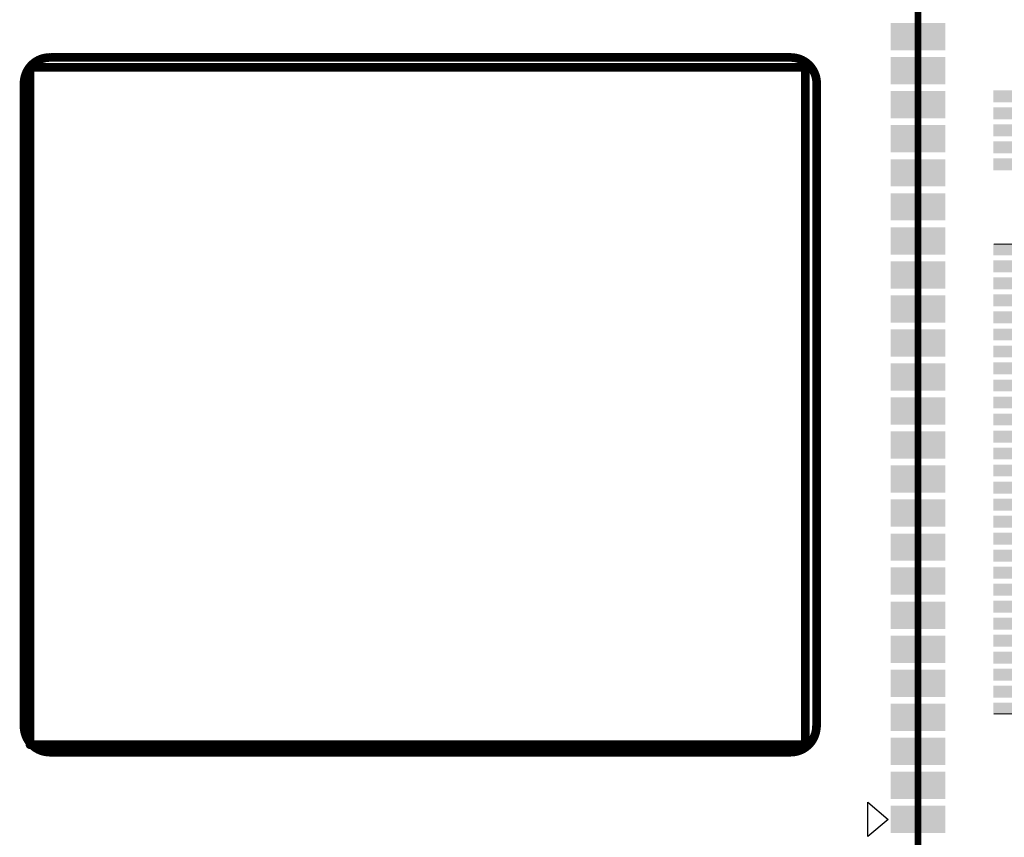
# Model space of a CAD drawing. Header units: millimetres. Extents: x 12.26 to 15.71, y 9.85 to 12.1.
# Tile 13 of 21: x 13 to 14.14, y 10.62 to 11.57. Entities that reach past the tile are written whole.
import ezdxf

# ---------------------------------------------------------------- set-up
doc = ezdxf.new("R2010")
doc.units = ezdxf.units.MM
doc.header["$MEASUREMENT"] = 0
for name, color, linetype in [('KeepOutLayer', 6, 'Continuous'), ('Mechanical2', 216, 'Continuous'), ('TopLayer', 1, 'Continuous'), ('TopOverlay', 2, 'Continuous'), ('TopPaste', 8, 'Continuous'), ('TopSolder', 216, 'Continuous')]:
    doc.layers.add(name, color=color, linetype=linetype)

# ---------------------------------------------------------------- blocks, each defined once
blk = doc.blocks.new('C___1106_SMT_6')
at = {"layer": 'KeepOutLayer', "const_width": 0.01}
for points in [[(0.4368, 0.4451), (-0.4603, 0.4451)], [(-0.4603, 0.4451), (-0.4603, -0.3387)], [(0.4368, 0.4451), (0.4368, -0.3387)], [(0.4368, -0.3387), (-0.4603, -0.3387)]]:
    blk.add_lwpolyline(points, dxfattribs=at)
at = {"layer": 'KeepOutLayer', "const_width": 0.005}
for points in [[(-0.4628, 0.4451, 1), (-0.4578, 0.4451, 1)], [(-0.4628, 0.4451, 1), (-0.4578, 0.4451, 1)], [(0.4343, 0.4451, 1), (0.4393, 0.4451, 1)], [(0.4343, 0.4451, 1), (0.4393, 0.4451, 1)], [(-0.4628, -0.3387, 1), (-0.4578, -0.3387, 1)], [(-0.4628, -0.3387, 1), (-0.4578, -0.3387, 1)], [(0.4343, -0.3387, 1), (0.4393, -0.3387, 1)], [(0.4343, -0.3387, 1), (0.4393, -0.3387, 1)]]:
    blk.add_lwpolyline(points, format="xyb", close=True, dxfattribs=at)
at = {"layer": 'Mechanical2', "const_width": 0.00787}
blk.add_lwpolyline([(-0.5906, 0.5906), (-0.5906, -0.5906)], dxfattribs=at)
at = {"layer": 'TopLayer'}
for points in [[(-0.561, 0.5177), (-0.561, 0.5453), (-0.6201, 0.5177), (-0.6201, 0.5453)], [(-0.561, 0.4784), (-0.561, 0.5059), (-0.6201, 0.4784), (-0.6201, 0.5059)], [(-0.561, 0.439), (-0.561, 0.4665), (-0.6201, 0.439), (-0.6201, 0.4665)], [(-0.561, 0.3996), (-0.561, 0.4272), (-0.6201, 0.3996), (-0.6201, 0.4272)], [(-0.561, 0.3602), (-0.561, 0.3878), (-0.6201, 0.3602), (-0.6201, 0.3878)], [(-0.561, 0.3209), (-0.561, 0.3484), (-0.6201, 0.3209), (-0.6201, 0.3484)], [(-0.561, 0.2815), (-0.561, 0.3091), (-0.6201, 0.2815), (-0.6201, 0.3091)], [(-0.561, 0.2421), (-0.561, 0.2697), (-0.6201, 0.2421), (-0.6201, 0.2697)], [(-0.561, 0.2028), (-0.561, 0.2303), (-0.6201, 0.2028), (-0.6201, 0.2303)], [(-0.561, 0.1634), (-0.561, 0.1909), (-0.6201, 0.1634), (-0.6201, 0.1909)], [(-0.561, 0.124), (-0.561, 0.1516), (-0.6201, 0.124), (-0.6201, 0.1516)], [(-0.561, 0.0846), (-0.561, 0.1122), (-0.6201, 0.0846), (-0.6201, 0.1122)], [(-0.561, 0.0453), (-0.561, 0.0728), (-0.6201, 0.0453), (-0.6201, 0.0728)], [(-0.561, 0.0059), (-0.561, 0.0335), (-0.6201, 0.0059), (-0.6201, 0.0335)], [(-0.561, -0.0335), (-0.561, -0.0059), (-0.6201, -0.0335), (-0.6201, -0.0059)], [(-0.561, -0.0728), (-0.561, -0.0453), (-0.6201, -0.0728), (-0.6201, -0.0453)], [(-0.561, -0.1122), (-0.561, -0.0846), (-0.6201, -0.1122), (-0.6201, -0.0846)], [(-0.561, -0.1516), (-0.561, -0.124), (-0.6201, -0.1516), (-0.6201, -0.124)], [(-0.561, -0.1909), (-0.561, -0.1634), (-0.6201, -0.1909), (-0.6201, -0.1634)], [(-0.561, -0.2303), (-0.561, -0.2028), (-0.6201, -0.2303), (-0.6201, -0.2028)], [(-0.561, -0.2697), (-0.561, -0.2421), (-0.6201, -0.2697), (-0.6201, -0.2421)], [(-0.561, -0.3091), (-0.561, -0.2815), (-0.6201, -0.3091), (-0.6201, -0.2815)], [(-0.561, -0.3484), (-0.561, -0.3209), (-0.6201, -0.3484), (-0.6201, -0.3209)], [(-0.561, -0.3878), (-0.561, -0.3602), (-0.6201, -0.3878), (-0.6201, -0.3602)]]:
    blk.add_solid(points, dxfattribs=at)
at = {"layer": 'TopOverlay'}
for p, q in [((-0.5563, 0.5317), (-0.5327, 0.5514)), ((-0.5327, 0.5514), (-0.5327, 0.5116)), ((-0.5327, 0.5116), (-0.5563, 0.5317))]:
    blk.add_line(p, q, dxfattribs=at)
at = {"layer": 'TopPaste'}
for points in [[(-0.561, 0.5177), (-0.561, 0.5453), (-0.6201, 0.5177), (-0.6201, 0.5453)], [(-0.561, 0.4784), (-0.561, 0.5059), (-0.6201, 0.4784), (-0.6201, 0.5059)], [(-0.561, 0.439), (-0.561, 0.4665), (-0.6201, 0.439), (-0.6201, 0.4665)], [(-0.561, 0.3996), (-0.561, 0.4272), (-0.6201, 0.3996), (-0.6201, 0.4272)], [(-0.561, 0.3602), (-0.561, 0.3878), (-0.6201, 0.3602), (-0.6201, 0.3878)], [(-0.561, 0.3209), (-0.561, 0.3484), (-0.6201, 0.3209), (-0.6201, 0.3484)], [(-0.561, 0.2815), (-0.561, 0.3091), (-0.6201, 0.2815), (-0.6201, 0.3091)], [(-0.561, 0.2421), (-0.561, 0.2697), (-0.6201, 0.2421), (-0.6201, 0.2697)], [(-0.561, 0.2028), (-0.561, 0.2303), (-0.6201, 0.2028), (-0.6201, 0.2303)], [(-0.561, 0.1634), (-0.561, 0.1909), (-0.6201, 0.1634), (-0.6201, 0.1909)], [(-0.561, 0.124), (-0.561, 0.1516), (-0.6201, 0.124), (-0.6201, 0.1516)], [(-0.561, 0.0846), (-0.561, 0.1122), (-0.6201, 0.0846), (-0.6201, 0.1122)], [(-0.561, 0.0453), (-0.561, 0.0728), (-0.6201, 0.0453), (-0.6201, 0.0728)], [(-0.561, 0.0059), (-0.561, 0.0335), (-0.6201, 0.0059), (-0.6201, 0.0335)], [(-0.561, -0.0335), (-0.561, -0.0059), (-0.6201, -0.0335), (-0.6201, -0.0059)], [(-0.561, -0.0728), (-0.561, -0.0453), (-0.6201, -0.0728), (-0.6201, -0.0453)], [(-0.561, -0.1122), (-0.561, -0.0846), (-0.6201, -0.1122), (-0.6201, -0.0846)], [(-0.561, -0.1516), (-0.561, -0.124), (-0.6201, -0.1516), (-0.6201, -0.124)], [(-0.561, -0.1909), (-0.561, -0.1634), (-0.6201, -0.1909), (-0.6201, -0.1634)], [(-0.561, -0.2303), (-0.561, -0.2028), (-0.6201, -0.2303), (-0.6201, -0.2028)], [(-0.561, -0.2697), (-0.561, -0.2421), (-0.6201, -0.2697), (-0.6201, -0.2421)], [(-0.561, -0.3091), (-0.561, -0.2815), (-0.6201, -0.3091), (-0.6201, -0.2815)], [(-0.561, -0.3484), (-0.561, -0.3209), (-0.6201, -0.3484), (-0.6201, -0.3209)], [(-0.561, -0.3878), (-0.561, -0.3602), (-0.6201, -0.3878), (-0.6201, -0.3602)]]:
    blk.add_solid(points, dxfattribs=at)
at = {"layer": 'TopSolder'}
for points in [[(-0.559, 0.5157), (-0.559, 0.5473), (-0.6221, 0.5157), (-0.6221, 0.5473)], [(-0.559, 0.4764), (-0.559, 0.5079), (-0.6221, 0.4764), (-0.6221, 0.5079)], [(-0.559, 0.437), (-0.559, 0.4685), (-0.6221, 0.437), (-0.6221, 0.4685)], [(-0.559, 0.3976), (-0.559, 0.4292), (-0.6221, 0.3976), (-0.6221, 0.4292)], [(-0.559, 0.3582), (-0.559, 0.3898), (-0.6221, 0.3582), (-0.6221, 0.3898)], [(-0.559, 0.3189), (-0.559, 0.3504), (-0.6221, 0.3189), (-0.6221, 0.3504)], [(-0.559, 0.2795), (-0.559, 0.3111), (-0.6221, 0.2795), (-0.6221, 0.3111)], [(-0.559, 0.2401), (-0.559, 0.2717), (-0.6221, 0.2401), (-0.6221, 0.2717)], [(-0.559, 0.2008), (-0.559, 0.2323), (-0.6221, 0.2008), (-0.6221, 0.2323)], [(-0.559, 0.1614), (-0.559, 0.1929), (-0.6221, 0.1614), (-0.6221, 0.1929)], [(-0.559, 0.122), (-0.559, 0.1536), (-0.6221, 0.122), (-0.6221, 0.1536)], [(-0.559, 0.0826), (-0.559, 0.1142), (-0.6221, 0.0826), (-0.6221, 0.1142)], [(-0.559, 0.0433), (-0.559, 0.0748), (-0.6221, 0.0433), (-0.6221, 0.0748)], [(-0.559, 0.0039), (-0.559, 0.0355), (-0.6221, 0.0039), (-0.6221, 0.0355)], [(-0.559, -0.0355), (-0.559, -0.0039), (-0.6221, -0.0355), (-0.6221, -0.0039)], [(-0.559, -0.0748), (-0.559, -0.0433), (-0.6221, -0.0748), (-0.6221, -0.0433)], [(-0.559, -0.1142), (-0.559, -0.0826), (-0.6221, -0.1142), (-0.6221, -0.0826)], [(-0.559, -0.1536), (-0.559, -0.122), (-0.6221, -0.1536), (-0.6221, -0.122)], [(-0.559, -0.1929), (-0.559, -0.1614), (-0.6221, -0.1929), (-0.6221, -0.1614)], [(-0.559, -0.2323), (-0.559, -0.2008), (-0.6221, -0.2323), (-0.6221, -0.2008)], [(-0.559, -0.2717), (-0.559, -0.2401), (-0.6221, -0.2717), (-0.6221, -0.2401)], [(-0.559, -0.3111), (-0.559, -0.2795), (-0.6221, -0.3111), (-0.6221, -0.2795)], [(-0.559, -0.3504), (-0.559, -0.3189), (-0.6221, -0.3504), (-0.6221, -0.3189)], [(-0.559, -0.3898), (-0.559, -0.3582), (-0.6221, -0.3898), (-0.6221, -0.3582)]]:
    blk.add_solid(points, dxfattribs=at)
blk = doc.blocks.new('SIM8200EA_M2__3042_35')
at = {"layer": 'TopLayer'}
for points in [[(-0.3484, 0.5684), (-0.3484, 0.6294), (-0.3602, 0.5684), (-0.3602, 0.6294)], [(-0.3287, 0.5684), (-0.3287, 0.6294), (-0.3406, 0.5684), (-0.3406, 0.6294)], [(-0.3091, 0.5684), (-0.3091, 0.6294), (-0.3209, 0.5684), (-0.3209, 0.6294)], [(-0.2894, 0.5684), (-0.2894, 0.6294), (-0.3012, 0.5684), (-0.3012, 0.6294)], [(-0.2697, 0.5684), (-0.2697, 0.6294), (-0.2815, 0.5684), (-0.2815, 0.6294)], [(-0.1713, 0.5684), (-0.1713, 0.6294), (-0.1831, 0.5684), (-0.1831, 0.6294)], [(-0.1516, 0.5684), (-0.1516, 0.6294), (-0.1634, 0.5684), (-0.1634, 0.6294)], [(-0.1319, 0.5684), (-0.1319, 0.6294), (-0.1437, 0.5684), (-0.1437, 0.6294)], [(-0.1122, 0.5684), (-0.1122, 0.6294), (-0.124, 0.5684), (-0.124, 0.6294)], [(-0.0925, 0.5684), (-0.0925, 0.6294), (-0.1043, 0.5684), (-0.1043, 0.6294)], [(-0.0728, 0.5684), (-0.0728, 0.6294), (-0.0846, 0.5684), (-0.0846, 0.6294)], [(-0.0531, 0.5684), (-0.0531, 0.6294), (-0.065, 0.5684), (-0.065, 0.6294)], [(-0.0335, 0.5684), (-0.0335, 0.6294), (-0.0453, 0.5684), (-0.0453, 0.6294)], [(-0.0138, 0.5684), (-0.0138, 0.6294), (-0.0256, 0.5684), (-0.0256, 0.6294)], [(0.0059, 0.5684), (0.0059, 0.6294), (-0.0059, 0.5684), (-0.0059, 0.6294)], [(0.0256, 0.5684), (0.0256, 0.6294), (0.0138, 0.5684), (0.0138, 0.6294)], [(0.0453, 0.5684), (0.0453, 0.6294), (0.0335, 0.5684), (0.0335, 0.6294)], [(0.065, 0.5684), (0.065, 0.6294), (0.0531, 0.5684), (0.0531, 0.6294)], [(0.0846, 0.5684), (0.0846, 0.6294), (0.0728, 0.5684), (0.0728, 0.6294)], [(0.1043, 0.5684), (0.1043, 0.6294), (0.0925, 0.5684), (0.0925, 0.6294)], [(0.124, 0.5684), (0.124, 0.6294), (0.1122, 0.5684), (0.1122, 0.6294)], [(0.1437, 0.5684), (0.1437, 0.6294), (0.1319, 0.5684), (0.1319, 0.6294)], [(0.1634, 0.5684), (0.1634, 0.6294), (0.1516, 0.5684), (0.1516, 0.6294)], [(0.1831, 0.5684), (0.1831, 0.6294), (0.1713, 0.5684), (0.1713, 0.6294)], [(0.2028, 0.5684), (0.2028, 0.6294), (0.1909, 0.5684), (0.1909, 0.6294)], [(0.2224, 0.5684), (0.2224, 0.6294), (0.2106, 0.5684), (0.2106, 0.6294)], [(0.2421, 0.5684), (0.2421, 0.6294), (0.2303, 0.5684), (0.2303, 0.6294)], [(0.2618, 0.5684), (0.2618, 0.6294), (0.25, 0.5684), (0.25, 0.6294)], [(0.2815, 0.5684), (0.2815, 0.6294), (0.2697, 0.5684), (0.2697, 0.6294)], [(0.3012, 0.5684), (0.3012, 0.6294), (0.2894, 0.5684), (0.2894, 0.6294)], [(0.3209, 0.5684), (0.3209, 0.6294), (0.3091, 0.5684), (0.3091, 0.6294)], [(0.3406, 0.5684), (0.3406, 0.6294), (0.3287, 0.5684), (0.3287, 0.6294)], [(0.3602, 0.5684), (0.3602, 0.6294), (0.3484, 0.5684), (0.3484, 0.6294)]]:
    blk.add_solid(points, dxfattribs=at)
at = {"layer": 'TopOverlay'}
for points, const_width in [([(-0.437, 0.5625), (-0.437, 0.9326)], 0.0000394), ([(0.437, 0.5625), (0.437, 0.9326)], 0.0000394), ([(-0.1831, 0.5684), (-0.1831, 0.6294)], 0.001), ([(0.3602, 0.5684), (0.3602, 0.6294)], 0.001), ([(0.437, 0.5625), (-0.437, 0.5625)], 0.0000394)]:
    blk.add_lwpolyline(points, dxfattribs=dict(at, const_width=const_width))
for points, const_width in [([(-0.437, 0.5625, 1), (-0.437, 0.5625, 1)], 0.0000197), ([(-0.437, 0.5625, 1), (-0.437, 0.5625, 1)], 0.0000197), ([(-0.1833, 0.5684, 1), (-0.1828, 0.5684, 1)], 0.0005), ([(0.36, 0.5684, 1), (0.3605, 0.5684, 1)], 0.0005), ([(0.437, 0.5625, 1), (0.437, 0.5625, 1)], 0.0000197), ([(0.437, 0.5625, 1), (0.437, 0.5625, 1)], 0.0000197)]:
    blk.add_lwpolyline(points, format="xyb", close=True, dxfattribs=dict(at, const_width=const_width))
at = {"layer": 'TopPaste'}
for points in [[(-0.3484, 0.5684), (-0.3484, 0.6294), (-0.3602, 0.5684), (-0.3602, 0.6294)], [(-0.3287, 0.5684), (-0.3287, 0.6294), (-0.3406, 0.5684), (-0.3406, 0.6294)], [(-0.3091, 0.5684), (-0.3091, 0.6294), (-0.3209, 0.5684), (-0.3209, 0.6294)], [(-0.2894, 0.5684), (-0.2894, 0.6294), (-0.3012, 0.5684), (-0.3012, 0.6294)], [(-0.2697, 0.5684), (-0.2697, 0.6294), (-0.2815, 0.5684), (-0.2815, 0.6294)], [(-0.1713, 0.5684), (-0.1713, 0.6294), (-0.1831, 0.5684), (-0.1831, 0.6294)], [(-0.1516, 0.5684), (-0.1516, 0.6294), (-0.1634, 0.5684), (-0.1634, 0.6294)], [(-0.1319, 0.5684), (-0.1319, 0.6294), (-0.1437, 0.5684), (-0.1437, 0.6294)], [(-0.1122, 0.5684), (-0.1122, 0.6294), (-0.124, 0.5684), (-0.124, 0.6294)], [(-0.0925, 0.5684), (-0.0925, 0.6294), (-0.1043, 0.5684), (-0.1043, 0.6294)], [(-0.0728, 0.5684), (-0.0728, 0.6294), (-0.0846, 0.5684), (-0.0846, 0.6294)], [(-0.0531, 0.5684), (-0.0531, 0.6294), (-0.065, 0.5684), (-0.065, 0.6294)], [(-0.0335, 0.5684), (-0.0335, 0.6294), (-0.0453, 0.5684), (-0.0453, 0.6294)], [(-0.0138, 0.5684), (-0.0138, 0.6294), (-0.0256, 0.5684), (-0.0256, 0.6294)], [(0.0059, 0.5684), (0.0059, 0.6294), (-0.0059, 0.5684), (-0.0059, 0.6294)], [(0.0256, 0.5684), (0.0256, 0.6294), (0.0138, 0.5684), (0.0138, 0.6294)], [(0.0453, 0.5684), (0.0453, 0.6294), (0.0335, 0.5684), (0.0335, 0.6294)], [(0.065, 0.5684), (0.065, 0.6294), (0.0531, 0.5684), (0.0531, 0.6294)], [(0.0846, 0.5684), (0.0846, 0.6294), (0.0728, 0.5684), (0.0728, 0.6294)], [(0.1043, 0.5684), (0.1043, 0.6294), (0.0925, 0.5684), (0.0925, 0.6294)], [(0.124, 0.5684), (0.124, 0.6294), (0.1122, 0.5684), (0.1122, 0.6294)], [(0.1437, 0.5684), (0.1437, 0.6294), (0.1319, 0.5684), (0.1319, 0.6294)], [(0.1634, 0.5684), (0.1634, 0.6294), (0.1516, 0.5684), (0.1516, 0.6294)], [(0.1831, 0.5684), (0.1831, 0.6294), (0.1713, 0.5684), (0.1713, 0.6294)], [(0.2028, 0.5684), (0.2028, 0.6294), (0.1909, 0.5684), (0.1909, 0.6294)], [(0.2224, 0.5684), (0.2224, 0.6294), (0.2106, 0.5684), (0.2106, 0.6294)], [(0.2421, 0.5684), (0.2421, 0.6294), (0.2303, 0.5684), (0.2303, 0.6294)], [(0.2618, 0.5684), (0.2618, 0.6294), (0.25, 0.5684), (0.25, 0.6294)], [(0.2815, 0.5684), (0.2815, 0.6294), (0.2697, 0.5684), (0.2697, 0.6294)], [(0.3012, 0.5684), (0.3012, 0.6294), (0.2894, 0.5684), (0.2894, 0.6294)], [(0.3209, 0.5684), (0.3209, 0.6294), (0.3091, 0.5684), (0.3091, 0.6294)], [(0.3406, 0.5684), (0.3406, 0.6294), (0.3287, 0.5684), (0.3287, 0.6294)], [(0.3602, 0.5684), (0.3602, 0.6294), (0.3484, 0.5684), (0.3484, 0.6294)]]:
    blk.add_solid(points, dxfattribs=at)
at = {"layer": 'TopSolder'}
for points in [[(-0.3474, 0.5674), (-0.3474, 0.6304), (-0.3612, 0.5674), (-0.3612, 0.6304)], [(-0.3278, 0.5674), (-0.3278, 0.6304), (-0.3415, 0.5674), (-0.3415, 0.6304)], [(-0.3081, 0.5674), (-0.3081, 0.6304), (-0.3219, 0.5674), (-0.3219, 0.6304)], [(-0.2884, 0.5674), (-0.2884, 0.6304), (-0.3022, 0.5674), (-0.3022, 0.6304)], [(-0.2687, 0.5674), (-0.2687, 0.6304), (-0.2825, 0.5674), (-0.2825, 0.6304)], [(-0.1703, 0.5674), (-0.1703, 0.6304), (-0.1841, 0.5674), (-0.1841, 0.6304)], [(-0.1506, 0.5674), (-0.1506, 0.6304), (-0.1644, 0.5674), (-0.1644, 0.6304)], [(-0.1309, 0.5674), (-0.1309, 0.6304), (-0.1447, 0.5674), (-0.1447, 0.6304)], [(-0.1112, 0.5674), (-0.1112, 0.6304), (-0.125, 0.5674), (-0.125, 0.6304)], [(-0.0915, 0.5674), (-0.0915, 0.6304), (-0.1053, 0.5674), (-0.1053, 0.6304)], [(-0.0719, 0.5674), (-0.0719, 0.6304), (-0.0856, 0.5674), (-0.0856, 0.6304)], [(-0.0522, 0.5674), (-0.0522, 0.6304), (-0.0659, 0.5674), (-0.0659, 0.6304)], [(-0.0325, 0.5674), (-0.0325, 0.6304), (-0.0463, 0.5674), (-0.0463, 0.6304)], [(-0.0128, 0.5674), (-0.0128, 0.6304), (-0.0266, 0.5674), (-0.0266, 0.6304)], [(0.0069, 0.5674), (0.0069, 0.6304), (-0.0069, 0.5674), (-0.0069, 0.6304)], [(0.0266, 0.5674), (0.0266, 0.6304), (0.0128, 0.5674), (0.0128, 0.6304)], [(0.0463, 0.5674), (0.0463, 0.6304), (0.0325, 0.5674), (0.0325, 0.6304)], [(0.0659, 0.5674), (0.0659, 0.6304), (0.0522, 0.5674), (0.0522, 0.6304)], [(0.0856, 0.5674), (0.0856, 0.6304), (0.0719, 0.5674), (0.0719, 0.6304)], [(0.1053, 0.5674), (0.1053, 0.6304), (0.0915, 0.5674), (0.0915, 0.6304)], [(0.125, 0.5674), (0.125, 0.6304), (0.1112, 0.5674), (0.1112, 0.6304)], [(0.1447, 0.5674), (0.1447, 0.6304), (0.1309, 0.5674), (0.1309, 0.6304)], [(0.1644, 0.5674), (0.1644, 0.6304), (0.1506, 0.5674), (0.1506, 0.6304)], [(0.1841, 0.5674), (0.1841, 0.6304), (0.1703, 0.5674), (0.1703, 0.6304)], [(0.2037, 0.5674), (0.2037, 0.6304), (0.19, 0.5674), (0.19, 0.6304)], [(0.2234, 0.5674), (0.2234, 0.6304), (0.2096, 0.5674), (0.2096, 0.6304)], [(0.2431, 0.5674), (0.2431, 0.6304), (0.2293, 0.5674), (0.2293, 0.6304)], [(0.2628, 0.5674), (0.2628, 0.6304), (0.249, 0.5674), (0.249, 0.6304)], [(0.2825, 0.5674), (0.2825, 0.6304), (0.2687, 0.5674), (0.2687, 0.6304)], [(0.3022, 0.5674), (0.3022, 0.6304), (0.2884, 0.5674), (0.2884, 0.6304)], [(0.3219, 0.5674), (0.3219, 0.6304), (0.3081, 0.5674), (0.3081, 0.6304)], [(0.3415, 0.5674), (0.3415, 0.6304), (0.3278, 0.5674), (0.3278, 0.6304)], [(0.3612, 0.5674), (0.3612, 0.6304), (0.3474, 0.5674), (0.3474, 0.6304)]]:
    blk.add_solid(points, dxfattribs=at)

msp = doc.modelspace()

# ---------------------------------------------------------------- linework, layer by layer
at = {"layer": 'KeepOutLayer', "const_width": 0.01}
for points in [[(13.0071, 11.4952, -0.414214), (13.0371, 11.5252)], [(13.8942, 11.5252, -0.414214), (13.9242, 11.4952)], [(13.0371, 10.7214, -0.414214), (13.0071, 10.7514)], [(13.9239, 10.7514, -0.414214), (13.8939, 10.7214)]]:
    msp.add_lwpolyline(points, format="xyb", dxfattribs=at)
at = {"layer": 'KeepOutLayer', "const_width": 0.005}
for points in [[(13.0346, 11.5252, 1), (13.0396, 11.5252, 1)], [(13.0364, 11.5252, 1), (13.0414, 11.5252, 1)], [(13.8917, 11.5252, 1), (13.8967, 11.5252, 1)], [(13.8917, 11.5252, 1), (13.8967, 11.5252, 1)], [(13.0046, 11.4952, 1), (13.0096, 11.4952, 1)], [(13.0046, 11.4952, 1), (13.0096, 11.4952, 1)], [(13.9217, 11.4952, 1), (13.9267, 11.4952, 1)], [(13.9217, 11.4952, 1), (13.9267, 11.4952, 1)], [(13.0046, 10.7514, 1), (13.0096, 10.7514, 1)], [(13.0046, 10.7514, 1), (13.0096, 10.7514, 1)], [(13.9214, 10.7514, 1), (13.9264, 10.7514, 1)], [(13.9217, 10.7514, 1), (13.9267, 10.7514, 1)], [(13.0346, 10.7214, 1), (13.0396, 10.7214, 1)], [(13.0346, 10.7214, 1), (13.0396, 10.7214, 1)], [(13.8914, 10.7214, 1), (13.8964, 10.7214, 1)], [(13.8914, 10.7214, 1), (13.8964, 10.7214, 1)]]:
    msp.add_lwpolyline(points, format="xyb", close=True, dxfattribs=at)
at = {"layer": 'KeepOutLayer', "const_width": 0.01}
for points in [[(13.0389, 11.5252), (13.8942, 11.5252)], [(13.0071, 10.7514), (13.0071, 11.4952)], [(13.9242, 10.7514), (13.9242, 11.4952)], [(13.0371, 10.7214), (13.8939, 10.7214)]]:
    msp.add_lwpolyline(points, dxfattribs=at)

# ---------------------------------------------------------------- block references
for name, p, rotation in [('C___1106_SMT_6', (13.4508, 11.1752), 180), ('SIM8200EA_M2__3042_35', (13.561, 11.126), 270)]:
    msp.add_blockref(name, p, dxfattribs=dict(rotation=rotation))

doc.saveas('drawing.dxf')
